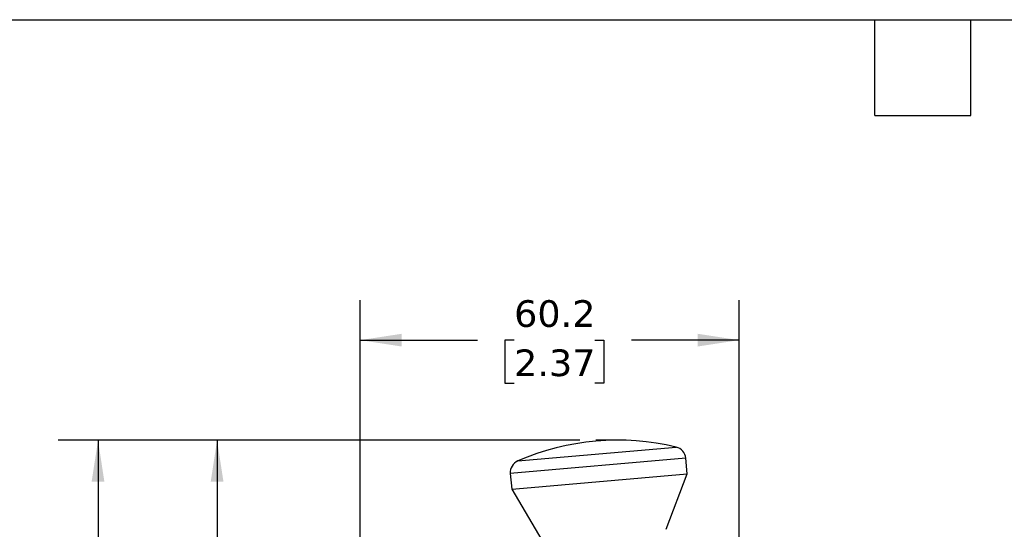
# Model space of a CAD drawing. Header units: millimetres. Extents: x 13 to 546, y 13 to 419.
# Tile 8 of 22: x 136 to 292, y 338 to 419. Entities that reach past the tile are written whole.
import ezdxf

# ---------------------------------------------------------------- set-up
doc = ezdxf.new("R2010")
doc.units = ezdxf.units.MM
doc.header["$LTSCALE"] = 2
doc.linetypes.add('SLD-Solid', pattern=[0])
doc.layers.add('DIMENSIONS', color=140, linetype='SLD-Solid', lineweight=25)
doc.layers.add('TEXT', color=140, linetype='SLD-Solid', lineweight=25)
doc.styles.add('SLDTEXTSTYLE0', font='VERDANA.TTF')
doc.dimstyles.new('SLDDIMSTYLE0', dxfattribs={"dimtxt": 4.316016, "dimasz": 6.604, "dimexe": 0, "dimexo": 0.0625, "dimgap": 1.079004, "dimtad": 0, "dimtih": 1, "dimtoh": 1, "dimrnd": 1e-09, "dimzin": 12, "dimdsep": 46, "dimtxsty": 'SLDTEXTSTYLE0', "dimsah": 1, "dimcen": 0.09, "dimadec": 0, "dimazin": 3, "dimtfac": 1, "dimtofl": 0, "dimtmove": 0, "dimatfit": 3, "dimfxl": 0, "dimfrac": 2, "dimtolj": 1, "dimtzin": 12, "dimarcsym": 0})

# ---------------------------------------------------------------- blocks, each defined once
blk = doc.blocks.new('_D')
at = {"layer": 'DIMENSIONS'}
for p, q in [((224.88, 352.32), (141.94, 352.32)), ((148.29, 352.32), (148.29, 233.25)), ((140.08, 225.42), (138.63, 225.42)), ((138.63, 225.42), (138.63, 218.57)), ((156.5, 225.42), (157.95, 225.42)), ((157.95, 225.42), (157.95, 218.57)), ((138.63, 218.57), (140.08, 218.57)), ((148.29, 87.08), (148.29, 217.6)), ((157.95, 218.57), (156.5, 218.57)), ((207.09, 87.08), (141.94, 87.08))]:
    blk.add_line(p, q, dxfattribs=at)
for points in [[(148.29, 352.32), (147.27, 345.71), (149.3, 345.71)], [(148.29, 87.08), (149.3, 93.69), (147.27, 93.69)]]:
    blk.add_solid(points, dxfattribs=at)
at = {"layer": 'DIMENSIONS', "char_height": 4.233, "attachment_point": 1, "style": 'SLDTEXTSTYLE0'}
for s, insert in [('265.2', (140.08, 231.77)), ('10.44', (140.08, 223.94))]:
    blk.add_mtext(s, dxfattribs=dict(at, insert=insert))
blk = doc.blocks.new('_D_1')
at = {"layer": 'DIMENSIONS'}
for p, q in [((224.88, 352.32), (160.86, 352.32)), ((167.21, 352.32), (167.21, 262.59)), ((160.8, 254.76), (159.35, 254.76)), ((159.35, 254.76), (159.35, 247.9)), ((173.63, 254.76), (175.07, 254.76)), ((175.07, 254.76), (175.07, 247.9)), ((159.35, 247.9), (160.8, 247.9)), ((175.07, 247.9), (173.63, 247.9)), ((167.21, 144.47), (167.21, 246.93)), ((178.63, 144.47), (160.86, 144.47))]:
    blk.add_line(p, q, dxfattribs=at)
for points in [[(167.21, 352.32), (166.2, 345.71), (168.23, 345.71)], [(167.21, 144.47), (168.23, 151.07), (166.2, 151.07)]]:
    blk.add_solid(points, dxfattribs=at)
at = {"layer": 'DIMENSIONS', "char_height": 4.233, "attachment_point": 1, "style": 'SLDTEXTSTYLE0'}
for s, insert in [('207.8', (159, 261.1)), ('8.18', (160.8, 253.28))]:
    blk.add_mtext(s, dxfattribs=dict(at, insert=insert))
blk = doc.blocks.new('_D_4')
at = {"layer": 'DIMENSIONS'}
for p, q in [((189.97, 319.71), (189.97, 374.56)), ((250.19, 328.99), (250.19, 374.56)), ((189.97, 368.21), (208.59, 368.21)), ((214.43, 368.21), (212.98, 368.21)), ((212.98, 368.21), (212.98, 361.35)), ((227.26, 368.21), (228.71, 368.21)), ((228.71, 368.21), (228.71, 361.35)), ((250.19, 368.21), (233.11, 368.21)), ((212.98, 361.35), (214.43, 361.35)), ((228.71, 361.35), (227.26, 361.35))]:
    blk.add_line(p, q, dxfattribs=at)
for points in [[(189.97, 368.21), (196.58, 367.19), (196.58, 369.22)], [(250.19, 368.21), (243.59, 369.22), (243.59, 367.19)]]:
    blk.add_solid(points, dxfattribs=at)
at = {"layer": 'DIMENSIONS', "char_height": 4.233, "attachment_point": 1, "style": 'SLDTEXTSTYLE0'}
for s, insert in [('60.2', (214.43, 374.55)), ('2.37', (214.43, 366.73))]:
    blk.add_mtext(s, dxfattribs=dict(at, insert=insert))

msp = doc.modelspace()

# ---------------------------------------------------------------- linework, layer by layer
for p, q in [((215.022, 349.02), (240.193, 351.222)), ((241.72, 349.451), (213.826, 347.011)), ((241.935, 346.988), (241.72, 349.451)), ((213.826, 347.011), (214.042, 344.548)), ((214.729, 344.608), (241.935, 346.988)), ((238.616, 338.165), (241.935, 346.988)), ((214.042, 344.548), (214.729, 344.608)), ((214.042, 344.548), (218.842, 336.435))]:
    msp.add_line(p, q)
for centre, radius, start, end in [((230.905, 312.428), 39.89, 76.53615, 113.46385), ((239.727, 349.277), 2, 5, 76.53615), ((215.819, 347.185), 2, 113.46385, 185)]:
    msp.add_arc(centre, radius, start, end)
at = {"layer": 'DIMENSIONS'}
msp.add_line((230.905, 352.318), (227.415, 352.318), dxfattribs=at)
at = {"layer": 'TEXT'}
for p, q in [((12.7, 419.1), (546.1, 419.1)), ((271.78, 403.86), (271.78, 419.1)), ((287.02, 403.86), (287.02, 419.1)), ((271.78, 403.86), (287.02, 403.86))]:
    msp.add_line(p, q, dxfattribs=at)

# ---------------------------------------------------------------- dimensions: what is measured, and where the dimension line sits
at = {"layer": 'DIMENSIONS'}
dim = msp.add_linear_dim(base=(250.192, 368.208), p1=(189.972, 317.165), p2=(250.192, 326.449), dimstyle='SLDDIMSTYLE0', dxfattribs=at)
dim.commit()
dim.dimension.update_dxf_attribs({"geometry": '_D_4', "text_midpoint": (220.847, 368.208), "dimtype": 160})
for base, p1, p2, picture, middle in [((148.289, 87.082), (227.415, 352.318), (209.627, 87.082), '_D', (148.289, 225.425)), ((167.213, 352.318), (181.166, 144.469), (227.415, 352.318), '_D_1', (167.213, 254.76))]:
    dim = msp.add_linear_dim(base=base, p1=p1, p2=p2, angle=90, dimstyle='SLDDIMSTYLE0', dxfattribs=at)
    dim.commit()
    dim.dimension.update_dxf_attribs({"geometry": picture, "text_midpoint": middle, "dimtype": 160})

doc.saveas('drawing.dxf')
